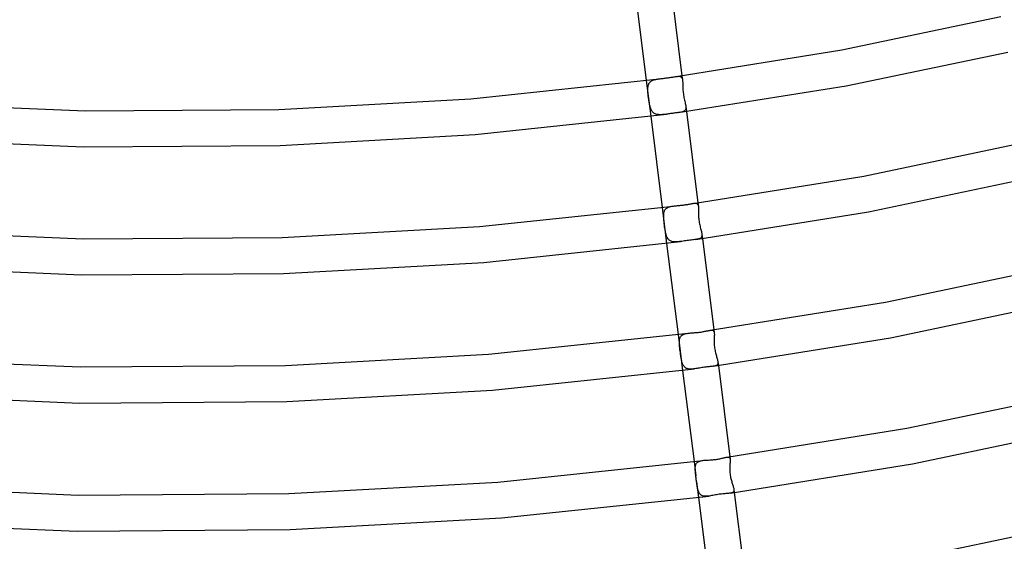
# Model space of a CAD drawing. Header units: millimetres. Extents: x -374 to 374, y -188 to 321.
# Tile 47 of 112: x -15 to 94, y 41 to 99. Entities that reach past the tile are written whole.
import ezdxf

# ---------------------------------------------------------------- set-up
doc = ezdxf.new("R2010")
doc.units = ezdxf.units.MM
doc.layers.add('HIDDEN', color=7, linetype='Continuous')
doc.layers.add('THICK', color=7, linetype='Continuous')

msp = doc.modelspace()

# ---------------------------------------------------------------- linework, layer by layer
at = {"layer": 'HIDDEN'}
for p, q in [((54.43, 91.77), (54.93, 87.8)), ((54.91, 91.64), (54.97, 91.68)), ((54.97, 91.68), (55.03, 91.72)), ((55.03, 91.72), (55.09, 91.76)), ((55.09, 91.76), (55.16, 91.79)), ((55.16, 91.79), (55.24, 91.82)), ((55.24, 91.82), (55.32, 91.84)), ((55.32, 91.84), (55.4, 91.87)), ((55.4, 91.87), (55.49, 91.89)), ((55.49, 91.89), (55.57, 91.91)), ((55.57, 91.91), (55.67, 91.92)), ((55.67, 91.92), (55.76, 91.94)), ((55.76, 91.94), (55.86, 91.95)), ((57.75, 92.21), (57.83, 92.21)), ((57.83, 92.21), (57.9, 92.22)), ((57.9, 92.22), (57.97, 92.23)), ((57.97, 92.23), (58.03, 92.23)), ((58.03, 92.23), (58.09, 92.23)), ((58.09, 92.23), (58.15, 92.22)), ((58.15, 92.22), (58.2, 92.21)), ((58.2, 92.21), (58.24, 92.19)), ((58.24, 92.19), (58.28, 92.17)), ((58.28, 92.17), (58.32, 92.15)), ((58.32, 92.15), (58.35, 92.12)), ((58.35, 92.12), (58.38, 92.08)), ((58.38, 92.08), (58.4, 92.04)), ((58.4, 92.29), (58.46, 91.81)), ((58.4, 92.04), (58.42, 91.99)), ((58.42, 91.99), (58.44, 91.94)), ((58.44, 91.94), (58.45, 91.88)), ((58.45, 91.88), (58.46, 91.81)), ((58.46, 91.81), (58.47, 91.74)), ((58.47, 91.74), (58.47, 91.67)), ((54.62, 90.89), (54.63, 90.98)), ((54.62, 90.81), (54.62, 90.89)), ((54.62, 90.71), (54.62, 90.81)), ((54.62, 90.6), (54.62, 90.71)), ((54.63, 90.5), (54.62, 90.6)), ((54.63, 90.98), (54.64, 91.06)), ((54.64, 91.06), (54.65, 91.14)), ((54.65, 91.14), (54.66, 91.21)), ((54.66, 91.21), (54.69, 91.28)), ((54.69, 91.28), (54.71, 91.35)), ((54.71, 91.35), (54.74, 91.42)), ((54.74, 91.42), (54.78, 91.48)), ((54.78, 91.48), (54.82, 91.53)), ((54.82, 91.53), (54.86, 91.59)), ((54.86, 91.59), (54.91, 91.64)), ((58.47, 91.67), (58.48, 91.59)), ((58.48, 91.59), (58.48, 91.5)), ((58.48, 91.5), (58.48, 91.41)), ((58.48, 91.41), (58.48, 91.32)), ((58.48, 91.32), (58.48, 91.21)), ((58.48, 91.21), (58.49, 91.09)), ((58.49, 91.09), (58.49, 90.96)), ((58.49, 90.96), (58.5, 90.83)), ((58.5, 90.83), (58.5, 90.7)), ((58.5, 90.7), (58.52, 90.56)), ((54.63, 90.39), (54.63, 90.5)), ((54.64, 90.28), (54.63, 90.39)), ((54.66, 90.16), (54.64, 90.28)), ((54.67, 90.04), (54.66, 90.16)), ((54.68, 89.92), (54.67, 90.04)), ((54.7, 89.8), (54.68, 89.92)), ((54.71, 89.68), (54.7, 89.8)), ((54.73, 89.56), (54.71, 89.68)), ((54.75, 89.44), (54.73, 89.56)), ((58.52, 90.56), (58.53, 90.42)), ((58.53, 90.42), (58.55, 90.28)), ((58.55, 90.28), (58.57, 90.13)), ((58.57, 90.13), (58.6, 89.99)), ((58.6, 89.99), (58.62, 89.86)), ((58.62, 89.86), (58.65, 89.72)), ((58.65, 89.72), (58.68, 89.59)), ((58.68, 89.59), (58.71, 89.46)), ((54.77, 89.32), (54.75, 89.44)), ((54.79, 89.21), (54.77, 89.32)), ((54.81, 89.09), (54.79, 89.21)), ((54.84, 88.98), (54.81, 89.09)), ((54.86, 88.88), (54.84, 88.98)), ((54.89, 88.77), (54.86, 88.88)), ((54.93, 88.68), (54.89, 88.77)), ((54.96, 88.58), (54.93, 88.68)), ((55.01, 88.49), (54.96, 88.58)), ((55.05, 88.41), (55.01, 88.49)), ((55.1, 88.34), (55.05, 88.41)), ((58.72, 88.43), (58.67, 88.38)), ((58.71, 89.46), (58.74, 89.34)), ((58.76, 88.47), (58.72, 88.43)), ((58.74, 89.34), (58.77, 89.22)), ((58.79, 88.53), (58.76, 88.47)), ((58.77, 89.22), (58.79, 89.11)), ((58.79, 89.11), (58.81, 89)), ((58.81, 88.59), (58.79, 88.53)), ((58.81, 89), (58.82, 88.91)), ((58.83, 88.66), (58.81, 88.59)), ((58.82, 88.91), (58.83, 88.82)), ((58.82, 88.91), (58.9, 88.32)), ((58.83, 88.82), (58.83, 88.74)), ((58.83, 88.74), (58.83, 88.66)), ((55.16, 88.27), (55.1, 88.34)), ((55.22, 88.21), (55.16, 88.27)), ((55.29, 88.15), (55.22, 88.21)), ((55.36, 88.11), (55.29, 88.15)), ((55.44, 88.07), (55.36, 88.11)), ((55.52, 88.03), (55.44, 88.07)), ((55.61, 88.01), (55.52, 88.03)), ((55.71, 87.99), (55.61, 88.01)), ((55.81, 87.98), (55.71, 87.99)), ((55.91, 87.97), (55.81, 87.98)), ((56.01, 87.97), (55.91, 87.97)), ((56.12, 87.97), (56.01, 87.97)), ((56.24, 87.98), (56.12, 87.97)), ((56.35, 87.99), (56.24, 87.98)), ((56.47, 88), (56.35, 87.99)), ((56.58, 88.01), (56.47, 88)), ((56.7, 88.03), (56.58, 88.01)), ((58.08, 88.21), (57.96, 88.2)), ((58.18, 88.23), (58.08, 88.21)), ((58.28, 88.25), (58.18, 88.23)), ((58.37, 88.27), (58.28, 88.25)), ((58.46, 88.29), (58.37, 88.27)), ((58.54, 88.32), (58.46, 88.29)), ((58.61, 88.35), (58.54, 88.32)), ((58.67, 88.38), (58.61, 88.35)), ((56.2, 77.68), (56.7, 73.71)), ((56.55, 77.48), (56.6, 77.53)), ((56.6, 77.53), (56.65, 77.58)), ((56.65, 77.58), (56.71, 77.62)), ((56.71, 77.62), (56.78, 77.66)), ((56.78, 77.66), (56.85, 77.7)), ((56.85, 77.7), (56.92, 77.73)), ((56.92, 77.73), (57, 77.75)), ((57, 77.75), (57.08, 77.78)), ((57.08, 77.78), (57.17, 77.8)), ((57.17, 77.8), (57.26, 77.82)), ((57.26, 77.82), (57.36, 77.83)), ((57.36, 77.83), (57.45, 77.85)), ((59.65, 78.14), (59.72, 78.15)), ((59.72, 78.15), (59.79, 78.15)), ((59.79, 78.15), (59.86, 78.16)), ((59.86, 78.16), (59.91, 78.15)), ((59.91, 78.15), (59.97, 78.15)), ((59.97, 78.15), (60.02, 78.13)), ((60.02, 78.13), (60.06, 78.12)), ((60.06, 78.12), (60.09, 78.09)), ((60.09, 78.09), (60.13, 78.06)), ((60.13, 78.06), (60.15, 78.02)), ((60.15, 78.02), (60.18, 77.98)), ((60.17, 78.21), (60.22, 77.81)), ((60.18, 77.98), (60.19, 77.93)), ((60.19, 77.93), (60.21, 77.87)), ((60.21, 77.87), (60.22, 77.81)), ((60.22, 77.81), (60.22, 77.73)), ((60.22, 77.73), (60.23, 77.64)), ((60.23, 77.64), (60.23, 77.55)), ((60.23, 77.55), (60.23, 77.45)), ((56.37, 76.9), (56.38, 76.99)), ((56.37, 76.81), (56.37, 76.9)), ((56.37, 76.72), (56.37, 76.81)), ((56.37, 76.61), (56.37, 76.72)), ((56.37, 76.5), (56.37, 76.61)), ((56.38, 76.38), (56.37, 76.5)), ((56.38, 76.99), (56.39, 77.07)), ((56.39, 77.07), (56.4, 77.15)), ((56.4, 77.15), (56.42, 77.22)), ((56.42, 77.22), (56.45, 77.29)), ((56.45, 77.29), (56.48, 77.36)), ((56.48, 77.36), (56.51, 77.42)), ((56.51, 77.42), (56.55, 77.48)), ((60.23, 77.45), (60.23, 77.35)), ((60.23, 77.35), (60.23, 77.24)), ((60.23, 77.24), (60.23, 77.12)), ((60.23, 77.12), (60.23, 77)), ((60.23, 77), (60.23, 76.87)), ((60.23, 76.87), (60.23, 76.73)), ((60.23, 76.73), (60.24, 76.59)), ((60.24, 76.59), (60.25, 76.45)), ((60.25, 76.45), (60.27, 76.31)), ((56.39, 76.26), (56.38, 76.38)), ((56.41, 76.14), (56.39, 76.26)), ((56.42, 76.01), (56.41, 76.14)), ((56.43, 75.89), (56.42, 76.01)), ((56.45, 75.76), (56.43, 75.89)), ((56.47, 75.63), (56.45, 75.76)), ((56.48, 75.51), (56.47, 75.63)), ((56.5, 75.38), (56.48, 75.51)), ((56.52, 75.26), (56.5, 75.38)), ((60.27, 76.31), (60.29, 76.17)), ((60.29, 76.17), (60.31, 76.03)), ((60.31, 76.03), (60.34, 75.89)), ((60.34, 75.89), (60.37, 75.75)), ((60.37, 75.75), (60.4, 75.62)), ((60.4, 75.62), (60.43, 75.49)), ((60.43, 75.49), (60.46, 75.36)), ((60.46, 75.36), (60.49, 75.24)), ((56.54, 75.14), (56.52, 75.26)), ((56.56, 75.02), (56.54, 75.14)), ((56.58, 74.91), (56.56, 75.02)), ((56.61, 74.8), (56.58, 74.91)), ((56.63, 74.7), (56.61, 74.8)), ((56.66, 74.6), (56.63, 74.7)), ((56.7, 74.51), (56.66, 74.6)), ((56.73, 74.42), (56.7, 74.51)), ((56.77, 74.34), (56.73, 74.42)), ((56.82, 74.26), (56.77, 74.34)), ((56.87, 74.19), (56.82, 74.26)), ((60.32, 74.22), (60.24, 74.2)), ((60.39, 74.25), (60.32, 74.22)), ((60.45, 74.28), (60.39, 74.25)), ((60.51, 74.33), (60.45, 74.28)), ((60.49, 75.24), (60.52, 75.13)), ((60.55, 74.38), (60.51, 74.33)), ((60.52, 75.13), (60.55, 75.02)), ((60.55, 75.02), (60.57, 74.92)), ((60.58, 74.43), (60.55, 74.38)), ((60.57, 74.92), (60.59, 74.83)), ((60.6, 74.5), (60.58, 74.43)), ((60.59, 74.83), (60.6, 74.74)), ((60.6, 74.74), (60.61, 74.65)), ((60.6, 74.74), (60.67, 74.24)), ((60.61, 74.57), (60.6, 74.5)), ((60.61, 74.65), (60.61, 74.57)), ((56.93, 74.12), (56.87, 74.19)), ((56.99, 74.07), (56.93, 74.12)), ((57.06, 74.02), (56.99, 74.07)), ((57.13, 73.98), (57.06, 74.02)), ((57.21, 73.94), (57.13, 73.98)), ((57.29, 73.92), (57.21, 73.94)), ((57.38, 73.89), (57.29, 73.92)), ((57.47, 73.88), (57.38, 73.89)), ((57.57, 73.87), (57.47, 73.88)), ((57.67, 73.87), (57.57, 73.87)), ((57.78, 73.87), (57.67, 73.87)), ((57.89, 73.88), (57.78, 73.87)), ((58, 73.89), (57.89, 73.88)), ((58.11, 73.9), (58, 73.89)), ((58.22, 73.91), (58.11, 73.9)), ((60.04, 74.16), (59.94, 74.14)), ((60.14, 74.18), (60.04, 74.16)), ((60.24, 74.2), (60.14, 74.18)), ((57.97, 63.6), (58.47, 59.63)), ((58.21, 63.28), (58.24, 63.34)), ((58.24, 63.34), (58.28, 63.4)), ((58.28, 63.4), (58.32, 63.45)), ((58.32, 63.45), (58.37, 63.5)), ((58.37, 63.5), (58.43, 63.55)), ((58.43, 63.55), (58.49, 63.58)), ((58.49, 63.58), (58.56, 63.62)), ((58.56, 63.62), (58.64, 63.65)), ((58.64, 63.65), (58.72, 63.67)), ((58.72, 63.67), (58.8, 63.7)), ((58.8, 63.7), (58.89, 63.71)), ((58.89, 63.71), (58.98, 63.73)), ((58.98, 63.73), (59.08, 63.74)), ((61.52, 64.07), (61.59, 64.08)), ((61.59, 64.08), (61.65, 64.08)), ((61.65, 64.08), (61.71, 64.08)), ((61.71, 64.08), (61.76, 64.08)), ((61.76, 64.08), (61.81, 64.07)), ((61.81, 64.07), (61.85, 64.05)), ((61.85, 64.05), (61.88, 64.02)), ((61.88, 64.02), (61.91, 63.99)), ((61.91, 63.99), (61.93, 63.95)), ((61.93, 63.95), (61.95, 63.91)), ((61.94, 64.13), (61.98, 63.8)), ((61.95, 63.91), (61.97, 63.86)), ((61.97, 63.86), (61.98, 63.8)), ((61.98, 63.8), (61.98, 63.72)), ((61.98, 63.72), (61.99, 63.64)), ((61.99, 63.56), (61.98, 63.47)), ((61.98, 63.47), (61.98, 63.37)), ((61.98, 63.37), (61.98, 63.26)), ((61.99, 63.64), (61.99, 63.56)), ((58.11, 62.73), (58.12, 62.82)), ((58.12, 62.64), (58.11, 62.73)), ((58.12, 62.91), (58.13, 62.99)), ((58.12, 62.82), (58.12, 62.91)), ((58.12, 62.52), (58.12, 62.64)), ((58.13, 62.41), (58.12, 62.52)), ((58.13, 62.99), (58.14, 63.07)), ((58.14, 62.29), (58.13, 62.41)), ((58.14, 63.07), (58.16, 63.14)), ((58.15, 62.16), (58.14, 62.29)), ((58.16, 63.14), (58.18, 63.21)), ((58.18, 63.21), (58.21, 63.28)), ((61.98, 63.26), (61.97, 63.15)), ((61.97, 63.15), (61.97, 63.04)), ((61.97, 63.04), (61.97, 62.91)), ((61.97, 62.91), (61.97, 62.79)), ((61.97, 62.79), (61.97, 62.65)), ((61.97, 62.65), (61.97, 62.52)), ((61.97, 62.52), (61.98, 62.39)), ((61.98, 62.39), (62, 62.25)), ((62, 62.25), (62.01, 62.12)), ((58.17, 62.03), (58.15, 62.16)), ((58.18, 61.9), (58.17, 62.03)), ((58.2, 61.77), (58.18, 61.9)), ((58.22, 61.64), (58.2, 61.77)), ((58.23, 61.51), (58.22, 61.64)), ((58.25, 61.38), (58.23, 61.51)), ((58.27, 61.25), (58.25, 61.38)), ((58.29, 61.12), (58.27, 61.25)), ((58.31, 61), (58.29, 61.12)), ((62.01, 62.12), (62.04, 61.98)), ((62.04, 61.98), (62.06, 61.85)), ((62.06, 61.85), (62.09, 61.72)), ((62.09, 61.72), (62.12, 61.59)), ((62.12, 61.59), (62.15, 61.47)), ((62.15, 61.47), (62.18, 61.35)), ((62.18, 61.35), (62.21, 61.24)), ((62.21, 61.24), (62.24, 61.13)), ((62.24, 61.13), (62.27, 61.02)), ((58.33, 60.88), (58.31, 61)), ((58.35, 60.77), (58.33, 60.88)), ((58.37, 60.66), (58.35, 60.77)), ((58.4, 60.55), (58.37, 60.66)), ((58.43, 60.46), (58.4, 60.55)), ((58.46, 60.36), (58.43, 60.46)), ((58.5, 60.27), (58.46, 60.36)), ((58.54, 60.19), (58.5, 60.27)), ((58.59, 60.12), (58.54, 60.19)), ((58.64, 60.05), (58.59, 60.12)), ((58.7, 59.99), (58.64, 60.05)), ((61.94, 60.09), (61.85, 60.08)), ((62.02, 60.11), (61.94, 60.09)), ((62.09, 60.13), (62.02, 60.11)), ((62.16, 60.15), (62.09, 60.13)), ((62.21, 60.17), (62.16, 60.15)), ((62.26, 60.2), (62.21, 60.17)), ((62.3, 60.24), (62.26, 60.2)), ((62.27, 61.02), (62.3, 60.92)), ((62.3, 60.92), (62.33, 60.83)), ((62.34, 60.28), (62.3, 60.24)), ((62.33, 60.83), (62.35, 60.74)), ((62.36, 60.33), (62.34, 60.28)), ((62.35, 60.74), (62.37, 60.66)), ((62.38, 60.38), (62.36, 60.33)), ((62.37, 60.66), (62.38, 60.58)), ((62.38, 60.58), (62.39, 60.51)), ((62.38, 60.58), (62.43, 60.16)), ((62.39, 60.44), (62.38, 60.38)), ((62.39, 60.51), (62.39, 60.44)), ((58.76, 59.93), (58.7, 59.99)), ((58.83, 59.89), (58.76, 59.93)), ((58.91, 59.85), (58.83, 59.89)), ((58.99, 59.82), (58.91, 59.85)), ((59.07, 59.8), (58.99, 59.82)), ((59.17, 59.78), (59.07, 59.8)), ((59.26, 59.77), (59.17, 59.78)), ((59.36, 59.77), (59.26, 59.77)), ((59.47, 59.77), (59.36, 59.77)), ((59.58, 59.78), (59.47, 59.77)), ((59.69, 59.79), (59.58, 59.78)), ((59.8, 59.81), (59.69, 59.79)), ((59.74, 49.52), (59.94, 47.94)), ((59.9, 49.07), (59.92, 49.14)), ((59.92, 49.14), (59.94, 49.21)), ((59.94, 49.21), (59.97, 49.27)), ((59.97, 49.27), (60.01, 49.33)), ((60.01, 49.33), (60.05, 49.38)), ((60.05, 49.38), (60.1, 49.43)), ((60.1, 49.43), (60.16, 49.47)), ((60.16, 49.47), (60.22, 49.51)), ((60.22, 49.51), (60.29, 49.54)), ((60.29, 49.54), (60.37, 49.57)), ((60.37, 49.57), (60.45, 49.59)), ((60.45, 49.59), (60.53, 49.61)), ((60.53, 49.61), (60.62, 49.63)), ((60.62, 49.63), (60.72, 49.65)), ((63.37, 50), (63.44, 50.01)), ((63.44, 50.01), (63.5, 50.01)), ((63.5, 50.01), (63.55, 50.01)), ((63.55, 50.01), (63.59, 50)), ((63.59, 50), (63.63, 49.98)), ((63.63, 49.98), (63.67, 49.95)), ((63.67, 49.95), (63.69, 49.92)), ((63.69, 49.92), (63.71, 49.88)), ((63.7, 50.05), (63.74, 49.78)), ((63.71, 49.88), (63.73, 49.83)), ((63.72, 49.17), (63.71, 49.07)), ((63.73, 49.38), (63.72, 49.28)), ((63.72, 49.28), (63.72, 49.17)), ((63.73, 49.83), (63.74, 49.78)), ((63.74, 49.47), (63.73, 49.38)), ((63.74, 49.78), (63.74, 49.71)), ((63.74, 49.71), (63.74, 49.64)), ((63.74, 49.64), (63.74, 49.56)), ((63.74, 49.56), (63.74, 49.47)), ((59.87, 48.91), (59.88, 48.99)), ((59.87, 48.83), (59.87, 48.91)), ((59.87, 48.74), (59.87, 48.83)), ((59.87, 48.65), (59.87, 48.74)), ((59.87, 48.55), (59.87, 48.65)), ((59.88, 48.46), (59.87, 48.55)), ((59.88, 48.99), (59.9, 49.07)), ((59.89, 48.36), (59.88, 48.46)), ((59.9, 48.26), (59.89, 48.36)), ((59.91, 48.16), (59.9, 48.26)), ((59.92, 48.06), (59.91, 48.16)), ((59.94, 47.95), (59.92, 48.06)), ((63.71, 49.07), (63.7, 48.96)), ((63.7, 48.96), (63.7, 48.85)), ((63.7, 48.85), (63.7, 48.74)), ((63.7, 48.74), (63.7, 48.63)), ((63.7, 48.63), (63.7, 48.51)), ((63.7, 48.51), (63.7, 48.39)), ((63.7, 48.39), (63.71, 48.27)), ((63.71, 48.27), (63.73, 48.14)), ((63.73, 48.14), (63.74, 48.01)), ((59.95, 47.84), (59.94, 47.95)), ((59.96, 47.72), (59.95, 47.84)), ((59.98, 47.61), (59.96, 47.72)), ((59.99, 47.49), (59.98, 47.61)), ((60.01, 47.38), (59.99, 47.49)), ((60.02, 47.26), (60.01, 47.38)), ((60.04, 47.14), (60.02, 47.26)), ((60.02, 47.26), (60.24, 45.55)), ((60.05, 47.01), (60.04, 47.14)), ((60.07, 46.89), (60.05, 47.01)), ((63.74, 48.01), (63.76, 47.88)), ((63.76, 47.88), (63.79, 47.76)), ((63.79, 47.76), (63.82, 47.64)), ((63.82, 47.64), (63.84, 47.52)), ((63.84, 47.52), (63.87, 47.41)), ((63.87, 47.41), (63.91, 47.3)), ((63.91, 47.3), (63.94, 47.2)), ((63.94, 47.2), (63.97, 47.1)), ((63.97, 47.1), (64, 47)), ((64, 47), (64.03, 46.9)), ((60.09, 46.76), (60.07, 46.89)), ((60.11, 46.65), (60.09, 46.76)), ((60.13, 46.54), (60.11, 46.65)), ((60.16, 46.43), (60.13, 46.54)), ((60.19, 46.32), (60.16, 46.43)), ((60.22, 46.23), (60.19, 46.32)), ((60.26, 46.14), (60.22, 46.23)), ((60.3, 46.05), (60.26, 46.14)), ((60.35, 45.98), (60.3, 46.05)), ((60.4, 45.91), (60.35, 45.98)), ((60.47, 45.85), (60.4, 45.91)), ((60.53, 45.8), (60.47, 45.85)), ((63.81, 46.02), (63.73, 46.01)), ((63.88, 46.04), (63.81, 46.02)), ((63.94, 46.06), (63.88, 46.04)), ((63.99, 46.08), (63.94, 46.06)), ((64.04, 46.1), (63.99, 46.08)), ((64.03, 46.9), (64.06, 46.81)), ((64.08, 46.13), (64.04, 46.1)), ((64.06, 46.81), (64.09, 46.73)), ((64.11, 46.17), (64.08, 46.13)), ((64.09, 46.73), (64.11, 46.64)), ((64.11, 46.64), (64.13, 46.57)), ((64.14, 46.21), (64.11, 46.17)), ((64.13, 46.57), (64.15, 46.5)), ((64.15, 46.25), (64.14, 46.21)), ((64.15, 46.5), (64.16, 46.43)), ((64.16, 46.31), (64.15, 46.25)), ((64.16, 46.43), (64.16, 46.36)), ((64.16, 46.43), (64.2, 46.08)), ((64.16, 46.36), (64.16, 46.31)), ((60.61, 45.76), (60.53, 45.8)), ((60.69, 45.73), (60.61, 45.76)), ((60.78, 45.7), (60.69, 45.73)), ((60.87, 45.69), (60.78, 45.7)), ((60.97, 45.68), (60.87, 45.69)), ((61.08, 45.68), (60.97, 45.68)), ((61.19, 45.68), (61.08, 45.68)), ((61.3, 45.69), (61.19, 45.68)), ((61.42, 45.7), (61.3, 45.69))]:
    msp.add_line(p, q, dxfattribs=at)
at = {"layer": 'THICK'}
for p, q in [((53.16, 101.88), (54.43, 91.77)), ((57.13, 102.41), (58.4, 92.29)), ((76.11, 95.15), (93.74, 98.85)), ((57.75, 92.21), (76.11, 95.15)), ((76.6, 91.17), (94.51, 94.92)), ((34.99, 89.74), (55.86, 91.95)), ((55.86, 91.95), (55.97, 91.96)), ((55.97, 91.96), (56.08, 91.98)), ((56.08, 91.98), (56.19, 91.99)), ((56.19, 91.99), (56.3, 92)), ((56.3, 92), (56.41, 92.01)), ((56.41, 92.01), (56.53, 92.03)), ((56.53, 92.03), (56.64, 92.04)), ((56.64, 92.04), (56.75, 92.05)), ((56.75, 92.05), (56.86, 92.07)), ((56.86, 92.07), (56.97, 92.08)), ((56.97, 92.08), (57.08, 92.1)), ((57.08, 92.1), (57.19, 92.12)), ((57.19, 92.12), (57.29, 92.13)), ((57.29, 92.13), (57.39, 92.15)), ((57.39, 92.15), (57.49, 92.16)), ((57.49, 92.16), (57.58, 92.18)), ((57.58, 92.18), (57.67, 92.19)), ((57.67, 92.19), (57.75, 92.21)), ((57.96, 88.2), (76.6, 91.17)), ((13.72, 88.55), (34.99, 89.74)), ((-29.05, 89.3), (-7.71, 88.41)), ((-7.71, 88.41), (13.72, 88.55)), ((35.48, 85.77), (56.7, 88.03)), ((54.93, 87.8), (56.2, 77.68)), ((56.81, 88.04), (56.7, 88.03)), ((56.92, 88.06), (56.81, 88.04)), ((57.03, 88.07), (56.92, 88.06)), ((57.14, 88.09), (57.03, 88.07)), ((57.25, 88.1), (57.14, 88.09)), ((57.36, 88.12), (57.25, 88.1)), ((57.47, 88.13), (57.36, 88.12)), ((57.57, 88.15), (57.47, 88.13)), ((57.67, 88.16), (57.57, 88.15)), ((57.77, 88.17), (57.67, 88.16)), ((57.87, 88.18), (57.77, 88.17)), ((57.96, 88.2), (57.87, 88.18)), ((58.9, 88.32), (60.17, 78.21)), ((-29.63, 85.33), (-7.93, 84.41)), ((13.85, 84.55), (35.48, 85.77)), ((-7.93, 84.41), (13.85, 84.55)), ((78.54, 81.17), (96.68, 84.99)), ((59.65, 78.14), (78.54, 81.17)), ((79.08, 77.21), (97.48, 81.07)), ((35.97, 75.58), (57.45, 77.85)), ((57.45, 77.85), (57.57, 77.86)), ((57.57, 77.86), (57.68, 77.87)), ((57.68, 77.87), (57.8, 77.88)), ((57.8, 77.88), (57.92, 77.89)), ((57.92, 77.89), (58.04, 77.91)), ((58.04, 77.91), (58.16, 77.92)), ((58.16, 77.92), (58.28, 77.93)), ((58.28, 77.93), (58.4, 77.94)), ((58.4, 77.94), (58.52, 77.96)), ((58.52, 77.96), (58.63, 77.97)), ((58.63, 77.97), (58.74, 77.99)), ((58.74, 77.99), (58.84, 78)), ((58.84, 78), (58.95, 78.02)), ((58.95, 78.02), (59.04, 78.03)), ((59.04, 78.03), (59.14, 78.05)), ((59.14, 78.05), (59.24, 78.07)), ((59.24, 78.07), (59.33, 78.09)), ((59.33, 78.09), (59.41, 78.1)), ((59.41, 78.1), (59.5, 78.12)), ((59.5, 78.12), (59.57, 78.13)), ((59.57, 78.13), (59.65, 78.14)), ((59.94, 74.14), (79.08, 77.21)), ((14.07, 74.36), (35.97, 75.58)), ((-29.95, 75.13), (-7.99, 74.21)), ((-7.99, 74.21), (14.07, 74.36)), ((60.67, 74.24), (61.94, 64.13)), ((36.43, 71.6), (58.22, 73.91)), ((56.7, 73.71), (57.97, 63.6)), ((58.37, 73.93), (58.22, 73.91)), ((58.52, 73.96), (58.37, 73.93)), ((58.67, 73.98), (58.52, 73.96)), ((58.83, 74), (58.67, 73.98)), ((58.98, 74.02), (58.83, 74)), ((59.13, 74.04), (58.98, 74.02)), ((59.27, 74.06), (59.13, 74.04)), ((59.42, 74.08), (59.27, 74.06)), ((59.55, 74.1), (59.42, 74.08)), ((59.69, 74.11), (59.55, 74.1)), ((59.82, 74.13), (59.69, 74.11)), ((59.94, 74.14), (59.82, 74.13)), ((-30.41, 71.16), (-8.14, 70.21)), ((14.23, 70.36), (36.43, 71.6)), ((80.95, 67.19), (99.61, 71.12)), ((-8.14, 70.21), (14.23, 70.36)), ((61.52, 64.07), (80.95, 67.19)), ((81.52, 63.23), (100.43, 67.21)), ((36.97, 61.41), (59.08, 63.74)), ((59.08, 63.74), (59.18, 63.76)), ((59.18, 63.76), (59.28, 63.77)), ((59.28, 63.77), (59.39, 63.78)), ((59.39, 63.78), (59.5, 63.79)), ((59.5, 63.79), (59.61, 63.79)), ((59.61, 63.79), (59.73, 63.8)), ((59.73, 63.8), (59.84, 63.81)), ((59.84, 63.81), (59.95, 63.82)), ((59.95, 63.82), (60.07, 63.83)), ((60.07, 63.83), (60.18, 63.84)), ((60.18, 63.84), (60.29, 63.86)), ((60.29, 63.86), (60.4, 63.87)), ((60.4, 63.87), (60.51, 63.88)), ((60.51, 63.88), (60.62, 63.9)), ((60.62, 63.9), (60.73, 63.92)), ((60.73, 63.92), (60.83, 63.94)), ((60.83, 63.94), (60.93, 63.96)), ((60.93, 63.96), (61.03, 63.98)), ((61.03, 63.98), (61.12, 64)), ((61.12, 64), (61.21, 64.01)), ((61.21, 64.01), (61.29, 64.03)), ((61.29, 64.03), (61.37, 64.05)), ((61.37, 64.05), (61.45, 64.06)), ((61.45, 64.06), (61.52, 64.07)), ((61.85, 60.08), (81.52, 63.23)), ((14.44, 60.16), (36.97, 61.41)), ((-30.86, 60.96), (-8.26, 60.01)), ((-8.26, 60.01), (14.44, 60.16)), ((61.41, 60.03), (61.29, 60.02)), ((61.53, 60.04), (61.41, 60.03)), ((61.64, 60.06), (61.53, 60.04)), ((61.75, 60.07), (61.64, 60.06)), ((61.85, 60.08), (61.75, 60.07)), ((62.43, 60.16), (63.7, 50.05)), ((37.41, 57.44), (59.8, 59.81)), ((58.47, 59.63), (59.74, 49.52)), ((59.94, 59.82), (59.8, 59.81)), ((60.07, 59.84), (59.94, 59.82)), ((60.21, 59.87), (60.07, 59.84)), ((60.34, 59.89), (60.21, 59.87)), ((60.48, 59.91), (60.34, 59.89)), ((60.62, 59.93), (60.48, 59.91)), ((60.76, 59.95), (60.62, 59.93)), ((60.89, 59.97), (60.76, 59.95)), ((61.03, 59.99), (60.89, 59.97)), ((61.16, 60.01), (61.03, 59.99)), ((61.29, 60.02), (61.16, 60.01)), ((-31.28, 56.98), (-8.39, 56.01)), ((14.59, 56.16), (37.41, 57.44)), ((83.34, 53.21), (102.53, 57.25)), ((-8.39, 56.01), (14.59, 56.16)), ((63.37, 50), (83.34, 53.21)), ((83.94, 49.26), (103.36, 53.34)), ((37.98, 47.25), (60.72, 49.64)), ((60.72, 49.65), (60.81, 49.66)), ((60.81, 49.66), (60.92, 49.67)), ((60.92, 49.67), (61.02, 49.67)), ((61.02, 49.67), (61.13, 49.68)), ((61.13, 49.68), (61.24, 49.69)), ((61.24, 49.69), (61.35, 49.69)), ((61.35, 49.69), (61.47, 49.7)), ((61.47, 49.7), (61.58, 49.71)), ((61.58, 49.71), (61.7, 49.71)), ((61.7, 49.71), (61.82, 49.72)), ((61.82, 49.72), (61.94, 49.74)), ((61.94, 49.74), (62.06, 49.75)), ((62.06, 49.75), (62.18, 49.76)), ((62.18, 49.76), (62.29, 49.78)), ((62.29, 49.78), (62.4, 49.8)), ((62.4, 49.8), (62.51, 49.82)), ((62.51, 49.82), (62.61, 49.84)), ((62.61, 49.84), (62.71, 49.86)), ((62.71, 49.86), (62.81, 49.88)), ((62.81, 49.88), (62.9, 49.9)), ((62.9, 49.9), (62.99, 49.92)), ((62.99, 49.92), (63.08, 49.94)), ((63.08, 49.94), (63.16, 49.96)), ((63.16, 49.96), (63.24, 49.98)), ((63.24, 49.98), (63.31, 49.99)), ((63.31, 49.99), (63.37, 50)), ((63.73, 46.01), (83.94, 49.26)), ((14.81, 45.97), (37.98, 47.25)), ((-31.76, 46.79), (-8.52, 45.81)), ((-8.52, 45.81), (14.81, 45.97)), ((62.24, 45.84), (62.1, 45.82)), ((62.38, 45.87), (62.24, 45.84)), ((62.52, 45.89), (62.38, 45.87)), ((62.66, 45.91), (62.52, 45.89)), ((62.79, 45.92), (62.66, 45.91)), ((62.91, 45.94), (62.79, 45.92)), ((63.03, 45.95), (62.91, 45.94)), ((63.15, 45.96), (63.03, 45.95)), ((63.26, 45.97), (63.15, 45.96)), ((63.37, 45.98), (63.26, 45.97)), ((63.47, 45.99), (63.37, 45.98)), ((63.56, 45.99), (63.47, 45.99)), ((63.65, 46), (63.56, 45.99)), ((63.73, 46.01), (63.65, 46)), ((64.2, 46.08), (65.47, 35.96)), ((38.41, 43.27), (61.41, 45.7)), ((60.24, 45.55), (61.51, 35.44)), ((61.55, 45.72), (61.42, 45.7)), ((61.68, 45.74), (61.55, 45.72)), ((61.82, 45.77), (61.68, 45.74)), ((61.96, 45.79), (61.82, 45.77)), ((62.1, 45.82), (61.96, 45.79)), ((-32.15, 42.81), (-8.64, 41.81)), ((14.97, 41.97), (38.41, 43.27)), ((85.73, 39.23), (105.44, 43.38)), ((-8.64, 41.81), (14.97, 41.97))]:
    msp.add_line(p, q, dxfattribs=at)

doc.saveas('drawing.dxf')
